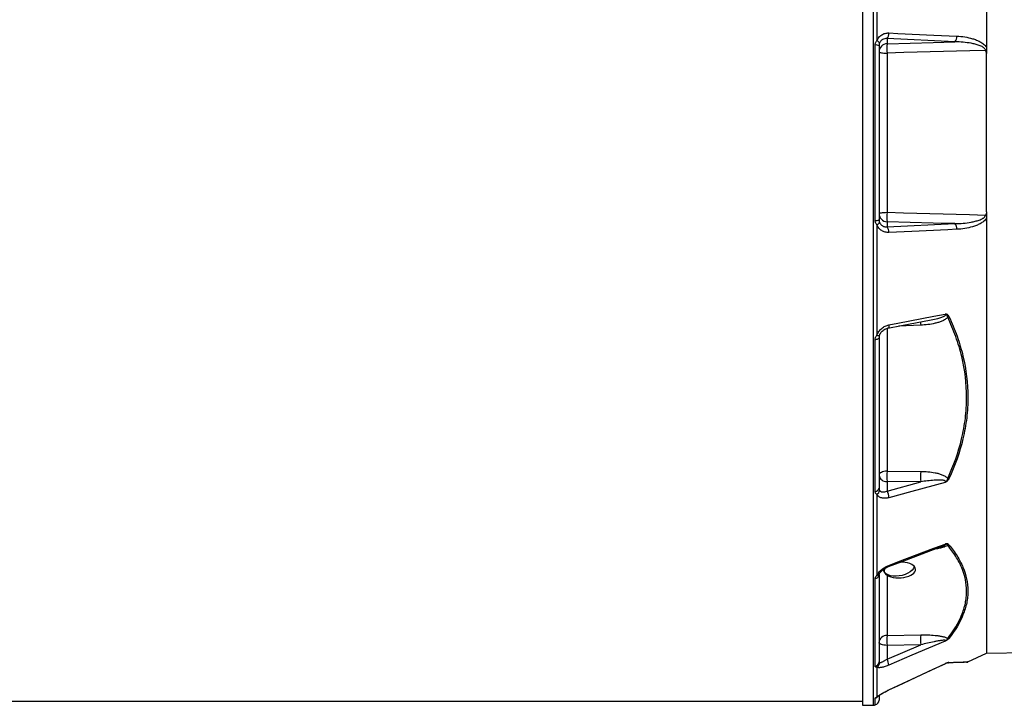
# Model space of a CAD drawing. Header units: millimetres. Extents: x 536 to 2684, y 1010 to 1960.
# Tile 7 of 12: x 1610 to 2206, y 1063 to 1478. Entities that reach past the tile are written whole.
import ezdxf

# ---------------------------------------------------------------- set-up
doc = ezdxf.new("R2010")
doc.units = ezdxf.units.MM

msp = doc.modelspace()

# ---------------------------------------------------------------- linework, layer by layer
at = {"color": 7, "linetype": 'Continuous', "lineweight": 25}
for p, q in [((2120.19, 1756.01), (2120.19, 1063.01)), ((2128.89, 1532.07), (2128.89, 1465.1)), ((2135.01, 1466.45), (2135.01, 1463.36)), ((2176.14, 1464.53), (2135.01, 1466.45)), ((2127.81, 1356.44), (2127.81, 1462.58)), ((2130.19, 1462.13), (2130.19, 1356.89)), ((2135.01, 1457.68), (2135.01, 1361.34)), ((2128.89, 1353.92), (2128.89, 1286.95)), ((2135.01, 1355.66), (2135.01, 1352.57)), ((2135.01, 1352.57), (2176.14, 1354.49)), ((2127.81, 1192.46), (2127.81, 1284.38)), ((2130.19, 1285.44), (2130.19, 1194.3)), ((2135.01, 1204.75), (2155.38, 1204.59)), ((2135.01, 1198.43), (2135.01, 1192.7)), ((2155.38, 1198.27), (2135.01, 1198.43)), ((2135.01, 1192.7), (2155.38, 1198.27)), ((2128.89, 1190.66), (2128.89, 1141.63)), ((2127.81, 1086.63), (2127.81, 1139.7)), ((2130.19, 1141.99), (2130.19, 1089.37)), ((2135.01, 1141.79), (2135.01, 1105.33)), ((2135.01, 1105.33), (2155.38, 1105.65)), ((2135.01, 1090.92), (2155.38, 1099.61)), ((2155.38, 1099.61), (2135.01, 1099.29)), ((2135.01, 1099.29), (2135.01, 1090.92)), ((2183.84, 1089.22), (2195.19, 1094.51)), ((2195.12, 1094.51), (2240.89, 1095.31)), ((2128.89, 1086.04), (2128.89, 1068.09)), ((2130.19, 1068.82), (2130.19, 1066.17)), ((995.19, 1065.51), (2120.19, 1065.51)), ((2120.19, 1063.01), (2126.86, 1063.13))]:
    msp.add_line(p, q, dxfattribs=at)
at = {"color": 8, "linetype": 'Continuous', "lineweight": 25}
for p, q in [((2126.86, 1063.13), (2126.86, 1755.89)), ((2155.38, 1293.04), (2142.14, 1292.47)), ((2135.01, 1291.05), (2135.01, 1204.75)), ((2127.81, 1063.23), (2127.81, 1067.32)), ((2136.18, 1072.36), (2136.17, 1072.31))]:
    msp.add_line(p, q, dxfattribs=at)
at = {"color": 7, "linetype": 'Continuous', "lineweight": 25, "flags": 128}
for points in [[(2136.18, 1469.88), (2141.61, 1469.63), (2163.35, 1468.62), (2177.3, 1467.97)], [(2135.01, 1463.36), (2162.86, 1464.15), (2176.14, 1464.53)], [(2130.19, 1458.44), (2130.28, 1458.29), (2130.55, 1458.15), (2130.99, 1458.02), (2131.59, 1457.91), (2132.32, 1457.82), (2133.15, 1457.74), (2134.06, 1457.7), (2135.01, 1457.68)], [(2194.58, 1459.34), (2185.2, 1459.08), (2145.25, 1457.97), (2135.01, 1457.68)], [(2130.19, 1360.58), (2130.28, 1360.73), (2130.55, 1360.87), (2130.99, 1361), (2131.59, 1361.11), (2132.32, 1361.21), (2133.15, 1361.28), (2134.06, 1361.32), (2135.01, 1361.34)], [(2135.01, 1361.34), (2145, 1361.06), (2184.95, 1359.95), (2194.58, 1359.68)], [(2176.14, 1354.49), (2162.86, 1354.87), (2135.01, 1355.66)], [(2177.3, 1351.05), (2171.87, 1350.8), (2150.13, 1349.79), (2136.18, 1349.14)], [(2136.18, 1293.21), (2141.61, 1294.26), (2163.35, 1298.45), (2170.14, 1299.76)], [(2135.48, 1291.19), (2143.7, 1292.77), (2161.77, 1296.25)], [(2127.81, 1284.38), (2128.3, 1284.43), (2128.75, 1284.51), (2129.16, 1284.62), (2129.52, 1284.75), (2129.8, 1284.91), (2130.02, 1285.07), (2130.14, 1285.25), (2130.19, 1285.44)], [(2135.01, 1204.75), (2134.06, 1204.69), (2133.15, 1204.54), (2132.32, 1204.3), (2131.59, 1203.99), (2130.99, 1203.62), (2130.55, 1203.19), (2130.28, 1202.73), (2130.19, 1202.25)], [(2170.14, 1197.92), (2150.13, 1192.46), (2136.18, 1188.65)], [(2135.97, 1146.98), (2144.2, 1150.11), (2168.34, 1159.28)], [(2136.18, 1147.71), (2141.61, 1149.77), (2163.35, 1158.03), (2170.14, 1160.61)], [(2142.36, 1141.29), (2140.54, 1141.13), (2138.78, 1141.19), (2137.17, 1141.46), (2135.75, 1141.93), (2134.58, 1142.59), (2133.72, 1143.4), (2133.19, 1144.35), (2133.08, 1144.74)], [(2151.57, 1147.09), (2151.54, 1147), (2151.01, 1145.9), (2150.14, 1144.83), (2148.98, 1143.84), (2147.56, 1142.96), (2145.94, 1142.22), (2144.19, 1141.66), (2142.36, 1141.29)], [(2135.01, 1099.29), (2134.06, 1099.33), (2133.15, 1099.44), (2132.32, 1099.6), (2131.59, 1099.81), (2130.99, 1100.07), (2130.55, 1100.36), (2130.28, 1100.67), (2130.19, 1101)], [(2170.14, 1101.82), (2150.13, 1093.29), (2136.18, 1087.34)], [(2136.17, 1072.31), (2144.4, 1076.14), (2170.41, 1088.25)], [(2136.18, 1072.36), (2141.61, 1074.88), (2163.35, 1085), (2170.14, 1088.16)]]:
    msp.add_lwpolyline(points, dxfattribs=at)
at = {"color": 8, "linetype": 'Continuous', "lineweight": 25, "flags": 128}
for points in [[(2136.18, 1293.21), (2136.17, 1292.69), (2136.12, 1292.22), (2136.02, 1291.82), (2135.87, 1291.51), (2135.69, 1291.3), (2135.49, 1291.19), (2135.47, 1291.19)], [(2128.89, 1286.95), (2129.24, 1286.87), (2129.56, 1286.82), (2129.84, 1286.79), (2130.07, 1286.79), (2130.25, 1286.81), (2130.38, 1286.85), (2130.45, 1286.91), (2130.46, 1286.93)], [(2136.18, 1147.71), (2136.17, 1147.38), (2136.12, 1147.14), (2136.02, 1147), (2135.97, 1146.98)]]:
    msp.add_lwpolyline(points, dxfattribs=at)
at = {"color": 7, "linetype": 'Continuous', "lineweight": 25}
for centre, radius, start, end in [((2132.34, 1469.26), 3.88, 313.44934, 9.1043), ((2173.46, 1467.35), 3.89, 313.48199, 9.19718), ((2128.3, 1458.65), 3.96, 61.49761, 97.10899), ((2128.28, 1462.83), 2.35, 21.83886, 74.87535), ((2135.15, 1458.4), 4.96, 91.54472, 179.57848), ((2187.29, 1460.52), 52.36, 176.89043, 183.10957), ((2135.15, 1360.62), 4.96, 180.42152, 268.45528), ((2187.29, 1358.5), 52.36, 176.89043, 183.10957), ((2128.3, 1360.38), 3.96, 262.89101, 298.50239), ((2128.28, 1356.19), 2.35, 285.12465, 338.16114), ((2132.34, 1349.76), 3.88, 350.8957, 46.55066), ((2173.46, 1351.67), 3.89, 350.80282, 46.51801), ((2170.3, 1301.82), 4.16, 290.15896, 302.07743), ((2226.58, 1201.59), 91.62, 178.02153, 181.97847), ((2246.95, 1201.43), 91.62, 178.02153, 181.97847), ((2134.63, 1202.9), 4.49, 188.23483, 274.91789), ((2172.82, 1203.49), 3.38, 251.15537, 264.62956), ((2127.88, 1194.83), 2.37, 268.28306, 347.09557), ((2127.53, 1193.26), 2.94, 297.65845, 357.3842), ((2128.76, 1188.72), 7.41, 359.51291, 32.53576), ((2171.19, 1162.12), 2.32, 283.34976, 304.36833), ((2127.63, 1142.27), 2.57, 273.84388, 353.84051), ((2134.85, 1100.66), 4.67, 87.99135, 175.77988), ((2217.43, 1102.31), 82.47, 177.90272, 182.09728), ((2237.8, 1102.63), 82.47, 177.90272, 182.09728), ((2172.06, 1105.28), 1.82, 259.69322, 284.35741), ((2126.3, 1086.11), 9.95, 7.07965, 28.89209), ((2127.34, 1089.45), 2.85, 279.48363, 358.4623), ((2127.27, 1088.79), 3.19, 300.49113, 2.24839), ((2172.52, 1083.73), 4.99, 112.96372, 115.15416), ((2171.67, 1090.43), 1.74, 272.07849, 298.75601), ((2183.12, 1091.09), 2, 271.99999, 290.62243), ((2126.78, 1068.13), 5, 271, 281.89421), ((2127.19, 1066.17), 3, 281.89421, 0)]:
    msp.add_arc(centre, radius, start, end, dxfattribs=at)
at = {"color": 8, "linetype": 'Continuous', "lineweight": 25}
for centre, radius, start, end in [((2242.82, 1296.3), 87.5, 180.78835, 182.1376), ((2128.88, 1143.31), 1.68, 270.34953, 331.72045), ((2127.2, 1070.26), 3, 281.65985, 324.99667), ((2128, 1070.37), 2.45, 291.35061, 313.2218)]:
    msp.add_arc(centre, radius, start, end, dxfattribs=at)
at = {"color": 7, "linetype": 'Continuous', "lineweight": 25}
msp.add_ellipse((2142.76, 1144.88), major_axis=(9.59, 0.46), ratio=0.496358, start_param=3.747107, end_param=7.833191, dxfattribs=at)
for points, knots in [([(2195.19, 1520.09), (2195.19, 1510.56), (2195.19, 1500.86), (2195.19, 1481.21), (2195.19, 1471.26), (2195.19, 1461.23)], [0, 0, 0, 0, 0.5, 0.5, 1, 1, 1, 1]), ([(2128.89, 1465.1), (2129.03, 1465.49), (2129.19, 1465.86), (2129.58, 1466.56), (2129.81, 1466.89), (2130.3, 1467.51), (2130.57, 1467.79), (2131.15, 1468.3), (2131.46, 1468.54), (2132.44, 1469.16), (2133.14, 1469.46), (2134.63, 1469.84), (2135.39, 1469.91), (2136.18, 1469.88)], [0, 0, 0, 0, 0.125, 0.125, 0.25, 0.25, 0.375, 0.375, 0.5, 0.5, 0.75, 0.75, 1, 1, 1, 1]), ([(2135.01, 1466.45), (2134.55, 1466.49), (2134.09, 1466.47), (2133.18, 1466.3), (2132.75, 1466.15), (2132.14, 1465.81), (2131.94, 1465.68), (2131.57, 1465.38), (2131.4, 1465.22), (2131.07, 1464.84), (2130.92, 1464.64), (2130.66, 1464.2), (2130.55, 1463.96), (2130.46, 1463.71)], [0, 0, 0, 0, 0.25, 0.25, 0.5, 0.5, 0.625, 0.625, 0.75, 0.75, 0.875, 0.875, 1, 1, 1, 1]), ([(2177.3, 1467.97), (2178.9, 1467.9), (2180.49, 1467.74), (2183.64, 1467.23), (2185.22, 1466.89), (2187.56, 1466.19), (2188.34, 1465.92), (2189.87, 1465.31), (2190.62, 1464.96), (2191.71, 1464.37), (2192.07, 1464.15), (2192.78, 1463.69), (2193.13, 1463.44), (2193.79, 1462.9), (2194.11, 1462.61), (2194.69, 1461.97), (2194.97, 1461.61), (2195.19, 1461.23)], [0, 0, 0, 0, 0.25, 0.25, 0.5, 0.5, 0.625, 0.625, 0.75, 0.75, 0.8125, 0.8125, 0.875, 0.875, 0.9375, 0.9375, 1, 1, 1, 1]), ([(2127.81, 1462.58), (2127.81, 1462.82), (2127.83, 1463.06), (2127.94, 1463.53), (2128.02, 1463.75), (2128.21, 1464.18), (2128.33, 1464.38), (2128.59, 1464.76), (2128.74, 1464.94), (2128.89, 1465.1)], [0, 0, 0, 0, 0.25, 0.25, 0.5, 0.5, 0.75, 0.75, 1, 1, 1, 1]), ([(2130.46, 1463.71), (2130.37, 1463.46), (2130.3, 1463.21), (2130.21, 1462.68), (2130.19, 1462.4), (2130.19, 1462.13)], [0, 0, 0, 0, 0.5, 0.5, 1, 1, 1, 1]), ([(2194.58, 1459.34), (2194.58, 1459.45), (2194.57, 1459.56), (2194.52, 1459.77), (2194.48, 1459.87), (2194.34, 1460.17), (2194.21, 1460.35), (2193.92, 1460.67), (2193.76, 1460.81), (2193.43, 1461.08), (2193.25, 1461.2), (2192.72, 1461.53), (2192.34, 1461.72), (2191.58, 1462.07), (2191.19, 1462.23), (2190.01, 1462.65), (2189.21, 1462.88), (2187.6, 1463.29), (2186.79, 1463.46), (2184.34, 1463.91), (2182.71, 1464.12), (2179.42, 1464.41), (2177.78, 1464.5), (2176.14, 1464.53)], [0, 0, 0, 0, 0.015625, 0.015625, 0.03125, 0.03125, 0.0625, 0.0625, 0.09375, 0.09375, 0.125, 0.125, 0.1875, 0.1875, 0.25, 0.25, 0.375, 0.375, 0.5, 0.5, 0.75, 0.75, 1, 1, 1, 1]), ([(2195.19, 1457.41), (2195.19, 1457.76), (2195.14, 1458.09), (2195, 1458.59), (2194.93, 1458.75), (2194.82, 1458.98), (2194.77, 1459.06), (2194.68, 1459.2), (2194.63, 1459.27), (2194.58, 1459.34)], [0, 0, 0, 0, 0.5, 0.5, 0.75, 0.75, 0.875, 0.875, 1, 1, 1, 1]), ([(2195.19, 1361.61), (2195.19, 1377.45), (2195.19, 1393.48), (2195.19, 1425.54), (2195.19, 1441.57), (2195.19, 1457.41)], [0, 0, 0, 0, 0.5, 0.5, 1, 1, 1, 1]), ([(2176.14, 1354.49), (2177.78, 1354.52), (2179.42, 1354.61), (2182.7, 1354.9), (2184.33, 1355.11), (2186.77, 1355.56), (2187.59, 1355.73), (2189.2, 1356.14), (2190, 1356.37), (2191.18, 1356.79), (2191.57, 1356.95), (2192.34, 1357.3), (2192.71, 1357.49), (2193.25, 1357.82), (2193.42, 1357.94), (2193.76, 1358.21), (2193.92, 1358.35), (2194.14, 1358.59), (2194.21, 1358.68), (2194.33, 1358.85), (2194.39, 1358.95), (2194.48, 1359.15), (2194.52, 1359.25), (2194.57, 1359.46), (2194.58, 1359.57), (2194.58, 1359.68)], [0, 0, 0, 0, 0.25, 0.25, 0.5, 0.5, 0.625, 0.625, 0.75, 0.75, 0.8125, 0.8125, 0.875, 0.875, 0.90625, 0.90625, 0.9375, 0.9375, 0.953125, 0.953125, 0.96875, 0.96875, 0.984375, 0.984375, 1, 1, 1, 1]), ([(2195.19, 1361.61), (2195.19, 1361.27), (2195.14, 1360.93), (2195, 1360.43), (2194.93, 1360.27), (2194.82, 1360.04), (2194.77, 1359.96), (2194.68, 1359.82), (2194.63, 1359.75), (2194.58, 1359.68)], [0, 0, 0, 0, 0.5, 0.5, 0.75, 0.75, 0.875, 0.875, 1, 1, 1, 1]), ([(2128.89, 1353.92), (2128.74, 1354.08), (2128.59, 1354.26), (2128.33, 1354.64), (2128.21, 1354.84), (2128.02, 1355.27), (2127.94, 1355.5), (2127.83, 1355.96), (2127.81, 1356.2), (2127.81, 1356.44)], [0, 0, 0, 0, 0.25, 0.25, 0.5, 0.5, 0.75, 0.75, 1, 1, 1, 1]), ([(2136.18, 1349.14), (2135.39, 1349.11), (2134.63, 1349.18), (2133.52, 1349.47), (2133.15, 1349.59), (2132.45, 1349.89), (2132.11, 1350.07), (2131.46, 1350.48), (2131.15, 1350.71), (2130.57, 1351.23), (2130.3, 1351.52), (2129.81, 1352.13), (2129.59, 1352.45), (2129.2, 1353.16), (2129.03, 1353.53), (2128.89, 1353.92)], [0, 0, 0, 0, 0.25, 0.25, 0.375, 0.375, 0.5, 0.5, 0.625, 0.625, 0.75, 0.75, 0.875, 0.875, 1, 1, 1, 1]), ([(2130.19, 1356.89), (2130.19, 1356.62), (2130.21, 1356.35), (2130.3, 1355.82), (2130.37, 1355.56), (2130.46, 1355.31)], [0, 0, 0, 0, 0.5, 0.5, 1, 1, 1, 1]), ([(2130.46, 1355.31), (2130.55, 1355.06), (2130.67, 1354.82), (2130.93, 1354.38), (2131.08, 1354.17), (2131.4, 1353.81), (2131.57, 1353.64), (2131.95, 1353.34), (2132.14, 1353.21), (2132.55, 1352.99), (2132.76, 1352.89), (2133.19, 1352.74), (2133.41, 1352.68), (2134.09, 1352.55), (2134.55, 1352.53), (2135.01, 1352.57)], [0, 0, 0, 0, 0.125, 0.125, 0.25, 0.25, 0.375, 0.375, 0.5, 0.5, 0.625, 0.625, 0.75, 0.75, 1, 1, 1, 1]), ([(2195.19, 1357.79), (2195.08, 1357.6), (2194.95, 1357.41), (2194.69, 1357.06), (2194.55, 1356.9), (2194.11, 1356.42), (2193.8, 1356.13), (2193.14, 1355.59), (2192.79, 1355.33), (2192.08, 1354.87), (2191.72, 1354.66), (2190.62, 1354.06), (2189.87, 1353.72), (2188.34, 1353.11), (2187.56, 1352.84), (2185.22, 1352.13), (2183.65, 1351.79), (2180.49, 1351.28), (2178.9, 1351.12), (2177.3, 1351.05)], [0, 0, 0, 0, 0.03125, 0.03125, 0.0625, 0.0625, 0.125, 0.125, 0.1875, 0.1875, 0.25, 0.25, 0.375, 0.375, 0.5, 0.5, 0.75, 0.75, 1, 1, 1, 1]), ([(2195.19, 1357.79), (2195.19, 1339.59), (2195.19, 1321.66), (2195.19, 1286.87), (2195.19, 1270.03), (2195.19, 1237.93), (2195.19, 1222.69), (2195.19, 1194.28), (2195.19, 1181.11), (2195.19, 1157.25), (2195.19, 1146.56), (2195.19, 1128), (2195.19, 1120.12), (2195.19, 1107.41), (2195.19, 1102.59), (2195.19, 1096.14), (2195.19, 1094.51), (2195.19, 1094.51)], [0, 0, 0, 0, 0.125, 0.125, 0.25, 0.25, 0.375, 0.375, 0.5, 0.5, 0.625, 0.625, 0.75, 0.75, 0.875, 0.875, 1, 1, 1, 1]), ([(2172.51, 1298.29), (2172.4, 1298.52), (2172.27, 1298.73), (2172.04, 1299.02), (2171.95, 1299.11), (2171.77, 1299.28), (2171.68, 1299.35), (2171.47, 1299.49), (2171.37, 1299.55), (2171.14, 1299.65), (2171.02, 1299.69), (2170.78, 1299.74), (2170.65, 1299.76), (2170.4, 1299.77), (2170.27, 1299.76), (2170.14, 1299.76)], [0, 0, 0, 0, 0.25, 0.25, 0.375, 0.375, 0.5, 0.5, 0.625, 0.625, 0.75, 0.75, 0.875, 0.875, 1, 1, 1, 1]), ([(2171.73, 1297.91), (2171.68, 1298.12), (2171.6, 1298.32), (2171.4, 1298.7), (2171.28, 1298.87), (2171, 1299.17), (2170.84, 1299.3), (2170.59, 1299.48), (2170.5, 1299.54), (2170.33, 1299.66), (2170.24, 1299.71), (2170.14, 1299.76)], [0, 0, 0, 0, 0.25, 0.25, 0.5, 0.5, 0.75, 0.75, 0.875, 0.875, 1, 1, 1, 1]), ([(2128.89, 1286.95), (2129.03, 1287.35), (2129.19, 1287.73), (2129.58, 1288.49), (2129.81, 1288.86), (2130.3, 1289.56), (2130.57, 1289.89), (2131.15, 1290.52), (2131.46, 1290.82), (2132.44, 1291.64), (2133.14, 1292.09), (2134.63, 1292.81), (2135.39, 1293.06), (2136.18, 1293.21)], [0, 0, 0, 0, 0.125, 0.125, 0.25, 0.25, 0.375, 0.375, 0.5, 0.5, 0.75, 0.75, 1, 1, 1, 1]), ([(2171.73, 1297.91), (2171.53, 1297.64), (2171.29, 1297.39), (2170.76, 1296.93), (2170.48, 1296.72), (2169.88, 1296.32), (2169.57, 1296.14), (2168.93, 1295.81), (2168.6, 1295.65), (2167.61, 1295.22), (2166.93, 1294.97), (2165.53, 1294.53), (2164.82, 1294.34), (2162.68, 1293.83), (2161.23, 1293.59), (2158.32, 1293.22), (2156.86, 1293.1), (2155.38, 1293.04)], [0, 0, 0, 0, 0.0625, 0.0625, 0.125, 0.125, 0.1875, 0.1875, 0.25, 0.25, 0.375, 0.375, 0.5, 0.5, 0.75, 0.75, 1, 1, 1, 1]), ([(2171.73, 1200.29), (2175.36, 1208.16), (2178.23, 1216.16), (2181.16, 1228.42), (2181.92, 1232.55), (2182.68, 1238.8), (2182.87, 1240.9), (2183.13, 1245.12), (2183.19, 1247.22), (2183.19, 1257.68), (2182.17, 1265.91), (2179.24, 1278.08), (2178.04, 1282.11), (2175.9, 1288.1), (2175.13, 1290.09), (2173.5, 1294.02), (2172.64, 1295.97), (2171.73, 1297.91)], [0, 0, 0, 0, 0.25, 0.25, 0.375, 0.375, 0.4375, 0.4375, 0.5, 0.5, 0.75, 0.75, 0.875, 0.875, 0.9375, 0.9375, 1, 1, 1, 1]), ([(2172.51, 1298.29), (2173.41, 1296.35), (2174.27, 1294.39), (2175.9, 1290.44), (2176.66, 1288.45), (2178.8, 1282.44), (2180, 1278.4), (2182.93, 1266.19), (2183.95, 1257.94), (2183.97, 1247.46), (2183.91, 1245.35), (2183.66, 1241.13), (2183.47, 1239.02), (2182.97, 1234.81), (2182.66, 1232.71), (2181.91, 1228.53), (2181.47, 1226.44), (2179.01, 1216.09), (2176.14, 1208.02), (2172.51, 1200.12)], [0, 0, 0, 0, 0.0625, 0.0625, 0.125, 0.125, 0.25, 0.25, 0.5, 0.5, 0.5625, 0.5625, 0.625, 0.625, 0.6875, 0.6875, 0.75, 0.75, 1, 1, 1, 1]), ([(2130.48, 1286.92), (2130.55, 1287.13), (2130.73, 1287.68), (2131.3, 1288.56), (2132.12, 1289.49), (2133.12, 1290.27), (2134.24, 1290.84), (2135.05, 1291.14), (2135.45, 1291.18), (2135.47, 1291.18)], [0, 0, 0, 0, 0.093426, 0.255516, 0.427286, 0.606407, 0.793955, 0.989522, 1, 1, 1, 1]), ([(2127.81, 1284.38), (2127.81, 1284.6), (2127.83, 1284.83), (2127.94, 1285.29), (2128.02, 1285.51), (2128.21, 1285.94), (2128.33, 1286.15), (2128.59, 1286.56), (2128.74, 1286.75), (2128.89, 1286.95)], [0, 0, 0, 0, 0.25, 0.25, 0.5, 0.5, 0.75, 0.75, 1, 1, 1, 1]), ([(2130.46, 1287), (2130.37, 1286.73), (2130.3, 1286.47), (2130.21, 1285.96), (2130.19, 1285.69), (2130.19, 1285.44)], [0, 0, 0, 0, 0.5, 0.5, 1, 1, 1, 1]), ([(2155.38, 1204.59), (2156.86, 1204.58), (2158.32, 1204.51), (2161.23, 1204.25), (2162.68, 1204.05), (2164.82, 1203.62), (2165.53, 1203.46), (2166.93, 1203.06), (2167.61, 1202.84), (2168.6, 1202.44), (2168.93, 1202.3), (2169.57, 1201.98), (2169.88, 1201.81), (2170.48, 1201.44), (2170.76, 1201.24), (2171.29, 1200.79), (2171.53, 1200.55), (2171.73, 1200.29)], [0, 0, 0, 0, 0.25, 0.25, 0.5, 0.5, 0.625, 0.625, 0.75, 0.75, 0.8125, 0.8125, 0.875, 0.875, 0.9375, 0.9375, 1, 1, 1, 1]), ([(2170.14, 1197.92), (2170.2, 1197.98), (2170.26, 1198.05), (2170.35, 1198.19), (2170.39, 1198.26), (2170.42, 1198.42), (2170.42, 1198.5), (2170.36, 1198.64), (2170.31, 1198.69), (2170.14, 1198.84), (2170, 1198.91), (2169.71, 1199.02), (2169.55, 1199.06), (2169.09, 1199.17), (2168.76, 1199.21), (2168.11, 1199.28), (2167.78, 1199.3), (2166.79, 1199.34), (2166.13, 1199.33), (2164.79, 1199.29), (2164.12, 1199.26), (2162.11, 1199.12), (2160.76, 1198.98), (2158.07, 1198.66), (2156.73, 1198.47), (2155.38, 1198.27)], [0, 0, 0, 0, 0.015625, 0.015625, 0.03125, 0.03125, 0.046875, 0.046875, 0.0625, 0.0625, 0.09375, 0.09375, 0.125, 0.125, 0.1875, 0.1875, 0.25, 0.25, 0.375, 0.375, 0.5, 0.5, 0.75, 0.75, 1, 1, 1, 1]), ([(2171.73, 1200.29), (2171.68, 1200.08), (2171.6, 1199.86), (2171.4, 1199.44), (2171.28, 1199.23), (2171, 1198.83), (2170.84, 1198.64), (2170.59, 1198.36), (2170.5, 1198.26), (2170.33, 1198.08), (2170.24, 1198), (2170.14, 1197.92)], [0, 0, 0, 0, 0.25, 0.25, 0.5, 0.5, 0.75, 0.75, 0.875, 0.875, 1, 1, 1, 1]), ([(2172.51, 1200.12), (2172.4, 1199.89), (2172.27, 1199.66), (2171.96, 1199.22), (2171.78, 1199), (2171.37, 1198.61), (2171.14, 1198.43), (2170.78, 1198.21), (2170.65, 1198.14), (2170.4, 1198.02), (2170.27, 1197.97), (2170.14, 1197.92)], [0, 0, 0, 0, 0.25, 0.25, 0.5, 0.5, 0.75, 0.75, 0.875, 0.875, 1, 1, 1, 1]), ([(2128.89, 1190.66), (2128.74, 1190.75), (2128.59, 1190.86), (2128.33, 1191.11), (2128.21, 1191.25), (2128.02, 1191.56), (2127.94, 1191.73), (2127.83, 1192.08), (2127.81, 1192.27), (2127.81, 1192.46)], [0, 0, 0, 0, 0.25, 0.25, 0.5, 0.5, 0.75, 0.75, 1, 1, 1, 1]), ([(2130.19, 1194.3), (2130.19, 1194.08), (2130.21, 1193.87), (2130.3, 1193.47), (2130.37, 1193.28), (2130.46, 1193.12)], [0, 0, 0, 0, 0.5, 0.5, 1, 1, 1, 1]), ([(2130.46, 1193.12), (2130.55, 1192.96), (2130.67, 1192.81), (2130.93, 1192.56), (2131.08, 1192.46), (2131.4, 1192.29), (2131.57, 1192.23), (2131.95, 1192.14), (2132.14, 1192.11), (2132.55, 1192.09), (2132.76, 1192.1), (2133.19, 1192.14), (2133.41, 1192.18), (2134.09, 1192.33), (2134.55, 1192.49), (2135.01, 1192.7)], [0, 0, 0, 0, 0.125, 0.125, 0.25, 0.25, 0.375, 0.375, 0.5, 0.5, 0.625, 0.625, 0.75, 0.75, 1, 1, 1, 1]), ([(2136.18, 1188.65), (2135.39, 1188.44), (2134.63, 1188.32), (2133.52, 1188.28), (2133.15, 1188.29), (2132.45, 1188.35), (2132.11, 1188.41), (2131.46, 1188.58), (2131.15, 1188.68), (2130.57, 1188.95), (2130.3, 1189.11), (2129.81, 1189.47), (2129.59, 1189.67), (2129.2, 1190.13), (2129.03, 1190.39), (2128.89, 1190.66)], [0, 0, 0, 0, 0.25, 0.25, 0.375, 0.375, 0.5, 0.5, 0.625, 0.625, 0.75, 0.75, 0.875, 0.875, 1, 1, 1, 1]), ([(2172.51, 1160.2), (2172.4, 1160.33), (2172.27, 1160.44), (2172.04, 1160.58), (2171.95, 1160.62), (2171.77, 1160.69), (2171.68, 1160.72), (2171.47, 1160.76), (2171.37, 1160.78), (2171.14, 1160.79), (2171.02, 1160.78), (2170.78, 1160.76), (2170.65, 1160.74), (2170.4, 1160.69), (2170.27, 1160.65), (2170.14, 1160.61)], [0, 0, 0, 0, 0.25, 0.25, 0.375, 0.375, 0.5, 0.5, 0.625, 0.625, 0.75, 0.75, 0.875, 0.875, 1, 1, 1, 1]), ([(2171.73, 1159.85), (2171.68, 1159.98), (2171.6, 1160.08), (2171.4, 1160.27), (2171.28, 1160.35), (2171, 1160.46), (2170.84, 1160.5), (2170.59, 1160.55), (2170.5, 1160.56), (2170.33, 1160.59), (2170.24, 1160.61), (2170.14, 1160.61)], [0, 0, 0, 0, 0.25, 0.25, 0.5, 0.5, 0.75, 0.75, 0.875, 0.875, 1, 1, 1, 1]), ([(2171.73, 1103.49), (2175.36, 1108.11), (2178.23, 1112.79), (2181.16, 1119.92), (2181.92, 1122.32), (2182.68, 1125.95), (2182.87, 1127.16), (2183.13, 1129.6), (2183.19, 1130.82), (2183.19, 1136.85), (2182.17, 1141.59), (2179.24, 1148.56), (2178.04, 1150.86), (2175.9, 1154.28), (2175.13, 1155.41), (2173.5, 1157.64), (2172.64, 1158.75), (2171.73, 1159.85)], [0, 0, 0, 0, 0.25, 0.25, 0.375, 0.375, 0.4375, 0.4375, 0.5, 0.5, 0.75, 0.75, 0.875, 0.875, 0.9375, 0.9375, 1, 1, 1, 1]), ([(2172.51, 1160.2), (2173.41, 1159.09), (2174.27, 1157.98), (2175.9, 1155.73), (2176.66, 1154.59), (2178.8, 1151.16), (2180, 1148.85), (2182.93, 1141.86), (2183.95, 1137.11), (2183.97, 1131.06), (2183.91, 1129.85), (2183.66, 1127.4), (2183.47, 1126.18), (2182.97, 1123.74), (2182.66, 1122.53), (2181.91, 1120.09), (2181.47, 1118.88), (2179.01, 1112.86), (2176.14, 1108.15), (2172.51, 1103.52)], [0, 0, 0, 0, 0.0625, 0.0625, 0.125, 0.125, 0.25, 0.25, 0.5, 0.5, 0.5625, 0.5625, 0.625, 0.625, 0.6875, 0.6875, 0.75, 0.75, 1, 1, 1, 1]), ([(2128.89, 1141.63), (2129.03, 1141.93), (2129.19, 1142.24), (2129.58, 1142.85), (2129.81, 1143.15), (2130.3, 1143.76), (2130.57, 1144.05), (2131.15, 1144.62), (2131.46, 1144.9), (2132.44, 1145.7), (2133.14, 1146.19), (2134.63, 1147.05), (2135.39, 1147.41), (2136.18, 1147.71)], [0, 0, 0, 0, 0.125, 0.125, 0.25, 0.25, 0.375, 0.375, 0.5, 0.5, 0.75, 0.75, 1, 1, 1, 1]), ([(2130.38, 1142.51), (2130.41, 1142.6), (2130.51, 1142.84), (2130.92, 1143.45), (2131.59, 1144.21), (2132.48, 1145.02), (2133.56, 1145.79), (2134.76, 1146.48), (2135.58, 1146.81), (2135.98, 1146.98)], [0, 0, 0, 0, 0.066224, 0.199559, 0.34421, 0.496271, 0.66303, 0.835775, 1, 1, 1, 1]), ([(2133.73, 1145.86), (2133.52, 1145.39), (2133.04, 1144.33), (2133.39, 1143.21), (2134.11, 1142.41), (2134.71, 1141.99), (2135.01, 1141.79)], [0, 0, 0, 0, 0.276498, 0.631999, 0.816155, 1, 1, 1, 1]), ([(2127.81, 1139.7), (2127.81, 1139.86), (2127.83, 1140.01), (2127.94, 1140.33), (2128.02, 1140.49), (2128.21, 1140.81), (2128.33, 1140.97), (2128.59, 1141.3), (2128.74, 1141.46), (2128.89, 1141.63)], [0, 0, 0, 0, 0.25, 0.25, 0.5, 0.5, 0.75, 0.75, 1, 1, 1, 1]), ([(2130.19, 1142.02), (2130.19, 1142.02), (2130.19, 1142.04), (2130.23, 1142.22), (2130.34, 1142.45), (2130.37, 1142.52)], [0, 0, 0, 0, 0.434196, 0.8235, 1, 1, 1, 1]), ([(2155.38, 1105.65), (2156.86, 1105.67), (2158.32, 1105.66), (2161.23, 1105.57), (2162.68, 1105.48), (2164.82, 1105.28), (2165.53, 1105.19), (2166.93, 1105), (2167.61, 1104.88), (2168.6, 1104.67), (2168.93, 1104.59), (2169.57, 1104.43), (2169.88, 1104.33), (2170.48, 1104.13), (2170.76, 1104.02), (2171.29, 1103.77), (2171.53, 1103.64), (2171.73, 1103.49)], [0, 0, 0, 0, 0.25, 0.25, 0.5, 0.5, 0.625, 0.625, 0.75, 0.75, 0.8125, 0.8125, 0.875, 0.875, 0.9375, 0.9375, 1, 1, 1, 1]), ([(2170.14, 1101.82), (2170.2, 1101.87), (2170.26, 1101.91), (2170.35, 1102.01), (2170.39, 1102.06), (2170.42, 1102.16), (2170.42, 1102.2), (2170.36, 1102.27), (2170.31, 1102.3), (2170.14, 1102.36), (2170, 1102.38), (2169.71, 1102.39), (2169.55, 1102.39), (2169.09, 1102.38), (2168.76, 1102.35), (2168.11, 1102.28), (2167.78, 1102.24), (2166.79, 1102.1), (2166.13, 1101.99), (2164.79, 1101.75), (2164.12, 1101.62), (2162.11, 1101.21), (2160.76, 1100.91), (2158.07, 1100.28), (2156.73, 1099.95), (2155.38, 1099.61)], [0, 0, 0, 0, 0.015625, 0.015625, 0.03125, 0.03125, 0.046875, 0.046875, 0.0625, 0.0625, 0.09375, 0.09375, 0.125, 0.125, 0.1875, 0.1875, 0.25, 0.25, 0.375, 0.375, 0.5, 0.5, 0.75, 0.75, 1, 1, 1, 1]), ([(2172.51, 1103.52), (2172.4, 1103.38), (2172.27, 1103.24), (2171.96, 1102.95), (2171.78, 1102.8), (2171.37, 1102.5), (2171.14, 1102.35), (2170.78, 1102.14), (2170.65, 1102.07), (2170.4, 1101.94), (2170.27, 1101.88), (2170.14, 1101.82)], [0, 0, 0, 0, 0.25, 0.25, 0.5, 0.5, 0.75, 0.75, 0.875, 0.875, 1, 1, 1, 1]), ([(2171.73, 1103.49), (2171.68, 1103.37), (2171.6, 1103.24), (2171.4, 1102.96), (2171.28, 1102.82), (2171, 1102.53), (2170.84, 1102.39), (2170.59, 1102.17), (2170.5, 1102.09), (2170.33, 1101.95), (2170.24, 1101.88), (2170.14, 1101.82)], [0, 0, 0, 0, 0.25, 0.25, 0.5, 0.5, 0.75, 0.75, 0.875, 0.875, 1, 1, 1, 1]), ([(2130.46, 1088.91), (2130.55, 1088.88), (2130.67, 1088.87), (2130.93, 1088.88), (2131.08, 1088.9), (2131.4, 1088.98), (2131.57, 1089.04), (2131.95, 1089.18), (2132.14, 1089.26), (2132.55, 1089.45), (2132.76, 1089.55), (2133.19, 1089.78), (2133.41, 1089.91), (2134.09, 1090.31), (2134.55, 1090.6), (2135.01, 1090.92)], [0, 0, 0, 0, 0.125, 0.125, 0.25, 0.25, 0.375, 0.375, 0.5, 0.5, 0.625, 0.625, 0.75, 0.75, 1, 1, 1, 1]), ([(2128.89, 1086.04), (2128.74, 1086.03), (2128.59, 1086.05), (2128.33, 1086.1), (2128.21, 1086.14), (2128.02, 1086.25), (2127.94, 1086.32), (2127.83, 1086.46), (2127.81, 1086.55), (2127.81, 1086.63)], [0, 0, 0, 0, 0.25, 0.25, 0.5, 0.5, 0.75, 0.75, 1, 1, 1, 1]), ([(2136.18, 1087.34), (2135.39, 1087.01), (2134.63, 1086.72), (2133.52, 1086.36), (2133.15, 1086.26), (2132.45, 1086.07), (2132.11, 1086), (2131.46, 1085.87), (2131.15, 1085.83), (2130.57, 1085.77), (2130.3, 1085.76), (2129.81, 1085.77), (2129.59, 1085.8), (2129.2, 1085.89), (2129.03, 1085.95), (2128.89, 1086.04)], [0, 0, 0, 0, 0.25, 0.25, 0.375, 0.375, 0.5, 0.5, 0.625, 0.625, 0.75, 0.75, 0.875, 0.875, 1, 1, 1, 1]), ([(2130.19, 1089.37), (2130.19, 1089.27), (2130.21, 1089.17), (2130.3, 1089.01), (2130.37, 1088.94), (2130.46, 1088.91)], [0, 0, 0, 0, 0.5, 0.5, 1, 1, 1, 1]), ([(2172.51, 1088.91), (2172.4, 1088.9), (2172.27, 1088.89), (2172.04, 1088.84), (2171.95, 1088.82), (2171.77, 1088.77), (2171.68, 1088.75), (2171.47, 1088.69), (2171.37, 1088.65), (2171.14, 1088.57), (2171.02, 1088.53), (2170.78, 1088.44), (2170.65, 1088.39), (2170.4, 1088.28), (2170.27, 1088.22), (2170.14, 1088.16)], [0, 0, 0, 0, 0.25, 0.25, 0.375, 0.375, 0.5, 0.5, 0.625, 0.625, 0.75, 0.75, 0.875, 0.875, 1, 1, 1, 1]), ([(2171.73, 1088.69), (2171.68, 1088.69), (2171.6, 1088.68), (2171.4, 1088.63), (2171.28, 1088.59), (2171, 1088.49), (2170.84, 1088.43), (2170.59, 1088.33), (2170.5, 1088.29), (2170.33, 1088.23), (2170.24, 1088.2), (2170.14, 1088.16)], [0, 0, 0, 0, 0.25, 0.25, 0.5, 0.5, 0.75, 0.75, 0.875, 0.875, 1, 1, 1, 1]), ([(2183.05, 1089.09), (2183.08, 1089.09), (2183.19, 1089.09), (2182.16, 1089.06), (2179.96, 1088.98), (2176.56, 1088.86), (2173.38, 1088.75), (2171.73, 1088.69)], [0, 0, 0, 0, 0.093479, 0.310124, 0.533899, 0.757712, 1, 1, 1, 1]), ([(2127.81, 1067.32), (2127.81, 1067.36), (2127.83, 1067.41), (2127.94, 1067.5), (2128.02, 1067.56), (2128.21, 1067.68), (2128.33, 1067.75), (2128.59, 1067.91), (2128.74, 1067.99), (2128.89, 1068.09)], [0, 0, 0, 0, 0.25, 0.25, 0.5, 0.5, 0.75, 0.75, 1, 1, 1, 1]), ([(2128.89, 1068.09), (2129.03, 1068.22), (2129.19, 1068.36), (2129.58, 1068.66), (2129.81, 1068.82), (2130.3, 1069.16), (2130.57, 1069.33), (2131.15, 1069.7), (2131.46, 1069.88), (2132.44, 1070.46), (2133.14, 1070.84), (2134.63, 1071.62), (2135.39, 1071.99), (2136.18, 1072.36)], [0, 0, 0, 0, 0.125, 0.125, 0.25, 0.25, 0.375, 0.375, 0.5, 0.5, 0.75, 0.75, 1, 1, 1, 1]), ([(2129.54, 1068.46), (2129.54, 1068.46), (2129.53, 1068.45), (2129.58, 1068.5), (2129.66, 1068.57), (2129.67, 1068.58)], [0, 0, 0, 0, 0.273285, 0.912586, 1, 1, 1, 1]), ([(2129.67, 1068.59), (2129.71, 1068.62), (2129.79, 1068.69), (2130.15, 1068.97), (2130.75, 1069.38), (2131.63, 1069.93), (2132.74, 1070.57), (2134.03, 1071.27), (2135.21, 1071.86), (2135.94, 1072.2), (2136.18, 1072.31)], [0, 0, 0, 0, 0.070775, 0.171048, 0.295492, 0.435751, 0.588338, 0.749149, 0.918045, 1, 1, 1, 1])]:
    msp.add_open_spline(points, degree=3, knots=knots, dxfattribs=at)
for points in [[(2195.19, 1461.23), (2195.19, 1460.59), (2195.19, 1459.32), (2195.19, 1458.05), (2195.19, 1457.41)], [(2195.19, 1361.61), (2195.19, 1360.97), (2195.19, 1359.7), (2195.19, 1358.43), (2195.19, 1357.79)]]:
    msp.add_open_spline(points, degree=3, dxfattribs=at)
at = {"color": 8, "linetype": 'Continuous', "lineweight": 25}
for points, knots in [([(2161.77, 1296.27), (2163.12, 1296.53), (2165.24, 1296.95), (2167.72, 1297.68), (2169.12, 1298.23), (2169.88, 1298.63), (2170.28, 1298.97), (2170.4, 1299.2), (2170.43, 1299.36), (2170.38, 1299.52), (2170.28, 1299.65), (2170.18, 1299.72), (2170.14, 1299.76)], [0, 0, 0, 0, 0.414547, 0.651931, 0.77101, 0.860571, 0.905677, 0.92354, 0.941551, 0.957524, 0.982147, 1, 1, 1, 1]), ([(2171.73, 1159.85), (2171.47, 1159.68), (2170.86, 1159.27), (2169.38, 1158.7), (2167.41, 1158.15), (2165.43, 1157.73), (2164.16, 1157.57), (2163.71, 1157.52)], [0, 0, 0, 0, 0.139018, 0.3185696, 0.5836307, 0.8494517, 1, 1, 1, 1]), ([(2168.34, 1159.28), (2168.63, 1159.39), (2169.2, 1159.61), (2169.88, 1159.93), (2170.28, 1160.19), (2170.4, 1160.34), (2170.43, 1160.44), (2170.38, 1160.52), (2170.28, 1160.58), (2170.18, 1160.6), (2170.14, 1160.61)], [0, 0, 0, 0, 0.286731, 0.565701, 0.706197, 0.761839, 0.817941, 0.867694, 0.944391, 1, 1, 1, 1]), ([(2170.42, 1088.25), (2170.41, 1088.25), (2170.38, 1088.24), (2170.28, 1088.21), (2170.18, 1088.18), (2170.14, 1088.16)], [0, 0, 0, 0, 0.272225, 0.694113, 1, 1, 1, 1]), ([(2172.51, 1088.91), (2174.16, 1088.96), (2177.29, 1089.06), (2180.64, 1089.17), (2182.87, 1089.24), (2183.95, 1089.28), (2183.85, 1089.27), (2183.81, 1089.27)], [0, 0, 0, 0, 0.242183, 0.459089, 0.675961, 0.899605, 1, 1, 1, 1])]:
    msp.add_open_spline(points, degree=3, knots=knots, dxfattribs=at)

doc.saveas('drawing.dxf')
